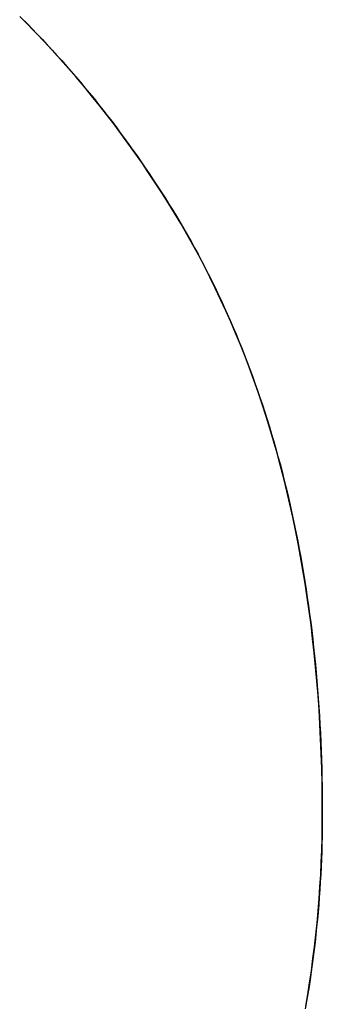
# Model space of a CAD drawing. Extents: x -4.2 to 4.1, y -6.8 to 5.8.
# Tile 120 of 214: x -0.93896 to -0.92903, y -4.09449 to -4.06217. Entities that reach past the tile are written whole.
import ezdxf

# ---------------------------------------------------------------- set-up
doc = ezdxf.new("R2010")
doc.units = 0
doc.layers.get('0').update_dxf_attribs({"linetype": 'CONTINUOUS'})

# ---------------------------------------------------------------- blocks, each defined once
blk = doc.blocks.new('*U1')
blk.add_line((-0.929028, -4.088228, 4.435), (-0.929028, -4.088228, 4.4349))
blk.add_line((-0.929028, -4.088228, 4.435), (-0.929028, -4.088228, 4.4349))
for points in [[(-0.938863, -4.06215, 4.435), (-0.938698, -4.06232, 4.435), (-0.938535, -4.06249, 4.435), (-0.938372, -4.06265, 4.435), (-0.938211, -4.06282, 4.435), (-0.938051, -4.06299, 4.435), (-0.937893, -4.06317, 4.435), (-0.937735, -4.06334, 4.435), (-0.937579, -4.06351, 4.435), (-0.937424, -4.06369, 4.435), (-0.93727, -4.06387, 4.435), (-0.937117, -4.06404, 4.435), (-0.936966, -4.06422, 4.435), (-0.936815, -4.0644, 4.435), (-0.936666, -4.06458, 4.435), (-0.936518, -4.06476, 4.435), (-0.936372, -4.06495, 4.435), (-0.936226, -4.06513, 4.435), (-0.936082, -4.06531, 4.435), (-0.935939, -4.0655, 4.435), (-0.935797, -4.06569, 4.435), (-0.935656, -4.06588, 4.435), (-0.935517, -4.06607, 4.435), (-0.935378, -4.06626, 4.435), (-0.935241, -4.06645, 4.435), (-0.935105, -4.06664, 4.435), (-0.93497, -4.06683, 4.435), (-0.934837, -4.06703, 4.435), (-0.934705, -4.06722, 4.435), (-0.934573, -4.06742, 4.435), (-0.934444, -4.06762, 4.435), (-0.934315, -4.06782, 4.435), (-0.934187, -4.06802, 4.435), (-0.934061, -4.06822, 4.435), (-0.933936, -4.06842, 4.435), (-0.933812, -4.06862, 4.435), (-0.933691, -4.06883, 4.435), (-0.93357, -4.06903, 4.435), (-0.933451, -4.06924, 4.435), (-0.933334, -4.06945, 4.435), (-0.933219, -4.06966, 4.435), (-0.933105, -4.06987, 4.435), (-0.932992, -4.07008, 4.435), (-0.932881, -4.07029, 4.435), (-0.932772, -4.07051, 4.435), (-0.932664, -4.07072, 4.435), (-0.932558, -4.07094, 4.435), (-0.932453, -4.07116, 4.435), (-0.93235, -4.07138, 4.435), (-0.932249, -4.0716, 4.435), (-0.932149, -4.07182, 4.435), (-0.932051, -4.07204, 4.435), (-0.931954, -4.07227, 4.435), (-0.931859, -4.07249, 4.435), (-0.931765, -4.07272, 4.435), (-0.931673, -4.07295, 4.435), (-0.931583, -4.07318, 4.435), (-0.931494, -4.07341, 4.435), (-0.931407, -4.07364, 4.435), (-0.931321, -4.07387, 4.435), (-0.931237, -4.0741, 4.435), (-0.931154, -4.07434, 4.435), (-0.931073, -4.07457, 4.435), (-0.930994, -4.07481, 4.435), (-0.930916, -4.07505, 4.435), (-0.93084, -4.07529, 4.435), (-0.930765, -4.07553, 4.435), (-0.930692, -4.07577, 4.435), (-0.93062, -4.07602, 4.435), (-0.93055, -4.07626, 4.435), (-0.930482, -4.07651, 4.435), (-0.930415, -4.07675, 4.435), (-0.93035, -4.077, 4.435), (-0.930286, -4.07725, 4.435), (-0.930224, -4.0775, 4.435), (-0.930163, -4.07775, 4.435), (-0.930104, -4.07801, 4.435), (-0.930047, -4.07826, 4.435), (-0.929991, -4.07852, 4.435), (-0.929937, -4.07877, 4.435), (-0.929884, -4.07903, 4.435), (-0.929833, -4.07929, 4.435), (-0.929783, -4.07955, 4.435), (-0.929735, -4.07981, 4.435), (-0.929689, -4.08008, 4.435), (-0.929644, -4.08034, 4.435), (-0.929601, -4.08061, 4.435), (-0.929559, -4.08087, 4.435), (-0.929519, -4.08114, 4.435), (-0.929481, -4.08141, 4.435), (-0.929444, -4.08168, 4.435), (-0.929408, -4.08195, 4.435), (-0.929374, -4.08222, 4.435), (-0.929342, -4.0825, 4.435), (-0.929312, -4.08277, 4.435), (-0.929282, -4.08305, 4.435), (-0.929255, -4.08333, 4.435), (-0.929229, -4.0836, 4.435), (-0.929205, -4.08388, 4.435), (-0.929182, -4.08417, 4.435), (-0.929161, -4.08445, 4.435), (-0.929141, -4.08473, 4.435), (-0.929123, -4.08502, 4.435), (-0.929106, -4.0853, 4.435), (-0.929091, -4.08559, 4.435), (-0.929078, -4.08588, 4.435), (-0.929066, -4.08617, 4.435), (-0.929056, -4.08646, 4.435), (-0.929047, -4.08675, 4.435), (-0.92904, -4.08704, 4.435), (-0.929035, -4.08734, 4.435), (-0.929031, -4.08763, 4.435), (-0.929028, -4.08793, 4.435), (-0.929028, -4.08823, 4.435)], [(-0.938863, -4.06215, 4.435), (-0.938698, -4.06232, 4.435), (-0.938535, -4.06249, 4.435), (-0.938372, -4.06265, 4.435), (-0.938211, -4.06282, 4.435), (-0.938051, -4.06299, 4.435), (-0.937893, -4.06317, 4.435), (-0.937735, -4.06334, 4.435), (-0.937579, -4.06351, 4.435), (-0.937424, -4.06369, 4.435), (-0.93727, -4.06387, 4.435), (-0.937117, -4.06404, 4.435), (-0.936966, -4.06422, 4.435), (-0.936815, -4.0644, 4.435), (-0.936666, -4.06458, 4.435), (-0.936518, -4.06476, 4.435), (-0.936372, -4.06495, 4.435), (-0.936226, -4.06513, 4.435), (-0.936082, -4.06531, 4.435), (-0.935939, -4.0655, 4.435), (-0.935797, -4.06569, 4.435), (-0.935656, -4.06588, 4.435), (-0.935517, -4.06607, 4.435), (-0.935378, -4.06626, 4.435), (-0.935241, -4.06645, 4.435), (-0.935105, -4.06664, 4.435), (-0.93497, -4.06683, 4.435), (-0.934837, -4.06703, 4.435), (-0.934705, -4.06722, 4.435), (-0.934573, -4.06742, 4.435), (-0.934444, -4.06762, 4.435), (-0.934315, -4.06782, 4.435), (-0.934187, -4.06802, 4.435), (-0.934061, -4.06822, 4.435), (-0.933936, -4.06842, 4.435), (-0.933812, -4.06862, 4.435), (-0.933691, -4.06883, 4.435), (-0.93357, -4.06903, 4.435), (-0.933451, -4.06924, 4.435), (-0.933334, -4.06945, 4.435), (-0.933219, -4.06966, 4.435), (-0.933105, -4.06987, 4.435), (-0.932992, -4.07008, 4.435), (-0.932881, -4.07029, 4.435), (-0.932772, -4.07051, 4.435), (-0.932664, -4.07072, 4.435), (-0.932558, -4.07094, 4.435), (-0.932453, -4.07116, 4.435), (-0.93235, -4.07138, 4.435), (-0.932249, -4.0716, 4.435), (-0.932149, -4.07182, 4.435), (-0.932051, -4.07204, 4.435), (-0.931954, -4.07227, 4.435), (-0.931859, -4.07249, 4.435), (-0.931765, -4.07272, 4.435), (-0.931673, -4.07295, 4.435), (-0.931583, -4.07318, 4.435), (-0.931494, -4.07341, 4.435), (-0.931407, -4.07364, 4.435), (-0.931321, -4.07387, 4.435), (-0.931237, -4.0741, 4.435), (-0.931154, -4.07434, 4.435), (-0.931073, -4.07457, 4.435), (-0.930994, -4.07481, 4.435), (-0.930916, -4.07505, 4.435), (-0.93084, -4.07529, 4.435), (-0.930765, -4.07553, 4.435), (-0.930692, -4.07577, 4.435), (-0.93062, -4.07602, 4.435), (-0.93055, -4.07626, 4.435), (-0.930482, -4.07651, 4.435), (-0.930415, -4.07675, 4.435), (-0.93035, -4.077, 4.435), (-0.930286, -4.07725, 4.435), (-0.930224, -4.0775, 4.435), (-0.930163, -4.07775, 4.435), (-0.930104, -4.07801, 4.435), (-0.930047, -4.07826, 4.435), (-0.929991, -4.07852, 4.435), (-0.929937, -4.07877, 4.435), (-0.929884, -4.07903, 4.435), (-0.929833, -4.07929, 4.435), (-0.929783, -4.07955, 4.435), (-0.929735, -4.07981, 4.435), (-0.929689, -4.08008, 4.435), (-0.929644, -4.08034, 4.435), (-0.929601, -4.08061, 4.435), (-0.929559, -4.08087, 4.435), (-0.929519, -4.08114, 4.435), (-0.929481, -4.08141, 4.435), (-0.929444, -4.08168, 4.435), (-0.929408, -4.08195, 4.435), (-0.929374, -4.08222, 4.435), (-0.929342, -4.0825, 4.435), (-0.929312, -4.08277, 4.435), (-0.929282, -4.08305, 4.435), (-0.929255, -4.08333, 4.435), (-0.929229, -4.0836, 4.435), (-0.929205, -4.08388, 4.435), (-0.929182, -4.08417, 4.435), (-0.929161, -4.08445, 4.435), (-0.929141, -4.08473, 4.435), (-0.929123, -4.08502, 4.435), (-0.929106, -4.0853, 4.435), (-0.929091, -4.08559, 4.435), (-0.929078, -4.08588, 4.435), (-0.929066, -4.08617, 4.435), (-0.929056, -4.08646, 4.435), (-0.929047, -4.08675, 4.435), (-0.92904, -4.08704, 4.435), (-0.929035, -4.08734, 4.435), (-0.929031, -4.08763, 4.435), (-0.929028, -4.08793, 4.435), (-0.929028, -4.08823, 4.435)], [(-0.929028, -4.08823, 4.4349), (-0.92903, -4.08773, 4.4349), (-0.929036, -4.08724, 4.4349), (-0.929047, -4.08675, 4.4349), (-0.929063, -4.08626, 4.4349), (-0.929082, -4.08578, 4.4349), (-0.929107, -4.0853, 4.4349), (-0.929135, -4.08482, 4.4349), (-0.929168, -4.08435, 4.4349), (-0.929205, -4.08388, 4.4349), (-0.929247, -4.08341, 4.4349), (-0.929293, -4.08295, 4.4349), (-0.929344, -4.08249, 4.4349), (-0.929398, -4.08203, 4.4349), (-0.929458, -4.08158, 4.4349), (-0.929521, -4.08113, 4.4349), (-0.929589, -4.08068, 4.4349), (-0.929662, -4.08024, 4.4349), (-0.929738, -4.0798, 4.4349), (-0.92982, -4.07936, 4.4349), (-0.929905, -4.07893, 4.4349), (-0.929995, -4.0785, 4.4349), (-0.930089, -4.07807, 4.4349), (-0.930188, -4.07765, 4.4349), (-0.930291, -4.07723, 4.4349), (-0.930399, -4.07682, 4.4349), (-0.930511, -4.0764, 4.4349), (-0.930627, -4.07599, 4.4349), (-0.930748, -4.07559, 4.4349), (-0.930873, -4.07519, 4.4349), (-0.931002, -4.07479, 4.4349), (-0.931136, -4.07439, 4.4349), (-0.931274, -4.074, 4.4349), (-0.931417, -4.07361, 4.4349), (-0.931564, -4.07322, 4.4349), (-0.931715, -4.07284, 4.4349), (-0.931871, -4.07246, 4.4349), (-0.932031, -4.07209, 4.4349), (-0.932195, -4.07172, 4.4349), (-0.932364, -4.07135, 4.4349), (-0.932538, -4.07098, 4.4349), (-0.932715, -4.07062, 4.4349), (-0.932897, -4.07026, 4.4349), (-0.933084, -4.06991, 4.4349), (-0.933275, -4.06956, 4.4349), (-0.93347, -4.06921, 4.4349), (-0.93367, -4.06886, 4.4349), (-0.933874, -4.06852, 4.4349), (-0.934082, -4.06818, 4.4349), (-0.934294, -4.06785, 4.4349), (-0.934509, -4.06752, 4.4349), (-0.934728, -4.06719, 4.4349), (-0.93495, -4.06686, 4.4349), (-0.935176, -4.06654, 4.4349), (-0.935404, -4.06622, 4.4349), (-0.935636, -4.0659, 4.4349), (-0.935872, -4.06559, 4.4349), (-0.93611, -4.06528, 4.4349), (-0.936353, -4.06497, 4.4349), (-0.936598, -4.06467, 4.4349), (-0.936847, -4.06436, 4.4349), (-0.937099, -4.06406, 4.4349), (-0.937354, -4.06377, 4.4349), (-0.937613, -4.06348, 4.4349), (-0.937875, -4.06319, 4.4349), (-0.938141, -4.0629, 4.4349), (-0.93841, -4.06262, 4.4349), (-0.938682, -4.06233, 4.4349), (-0.938957, -4.06206, 4.4349)], [(-0.929028, -4.08823, 4.4349), (-0.92903, -4.08773, 4.4349), (-0.929036, -4.08724, 4.4349), (-0.929047, -4.08675, 4.4349), (-0.929063, -4.08626, 4.4349), (-0.929082, -4.08578, 4.4349), (-0.929107, -4.0853, 4.4349), (-0.929135, -4.08482, 4.4349), (-0.929168, -4.08435, 4.4349), (-0.929205, -4.08388, 4.4349), (-0.929247, -4.08341, 4.4349), (-0.929293, -4.08295, 4.4349), (-0.929344, -4.08249, 4.4349), (-0.929398, -4.08203, 4.4349), (-0.929458, -4.08158, 4.4349), (-0.929521, -4.08113, 4.4349), (-0.929589, -4.08068, 4.4349), (-0.929662, -4.08024, 4.4349), (-0.929738, -4.0798, 4.4349), (-0.92982, -4.07936, 4.4349), (-0.929905, -4.07893, 4.4349), (-0.929995, -4.0785, 4.4349), (-0.930089, -4.07807, 4.4349), (-0.930188, -4.07765, 4.4349), (-0.930291, -4.07723, 4.4349), (-0.930399, -4.07682, 4.4349), (-0.930511, -4.0764, 4.4349), (-0.930627, -4.07599, 4.4349), (-0.930748, -4.07559, 4.4349), (-0.930873, -4.07519, 4.4349), (-0.931002, -4.07479, 4.4349), (-0.931136, -4.07439, 4.4349), (-0.931274, -4.074, 4.4349), (-0.931417, -4.07361, 4.4349), (-0.931564, -4.07322, 4.4349), (-0.931715, -4.07284, 4.4349), (-0.931871, -4.07246, 4.4349), (-0.932031, -4.07209, 4.4349), (-0.932195, -4.07172, 4.4349), (-0.932364, -4.07135, 4.4349), (-0.932538, -4.07098, 4.4349), (-0.932715, -4.07062, 4.4349), (-0.932897, -4.07026, 4.4349), (-0.933084, -4.06991, 4.4349), (-0.933275, -4.06956, 4.4349), (-0.93347, -4.06921, 4.4349), (-0.93367, -4.06886, 4.4349), (-0.933874, -4.06852, 4.4349), (-0.934082, -4.06818, 4.4349), (-0.934294, -4.06785, 4.4349), (-0.934509, -4.06752, 4.4349), (-0.934728, -4.06719, 4.4349), (-0.93495, -4.06686, 4.4349), (-0.935176, -4.06654, 4.4349), (-0.935404, -4.06622, 4.4349), (-0.935636, -4.0659, 4.4349), (-0.935872, -4.06559, 4.4349), (-0.93611, -4.06528, 4.4349), (-0.936353, -4.06497, 4.4349), (-0.936598, -4.06467, 4.4349), (-0.936847, -4.06436, 4.4349), (-0.937099, -4.06406, 4.4349), (-0.937354, -4.06377, 4.4349), (-0.937613, -4.06348, 4.4349), (-0.937875, -4.06319, 4.4349), (-0.938141, -4.0629, 4.4349), (-0.93841, -4.06262, 4.4349), (-0.938682, -4.06233, 4.4349), (-0.938957, -4.06206, 4.4349)], [(-0.929028, -4.08823, 4.435), (-0.929028, -4.08848, 4.435), (-0.929031, -4.08873, 4.435), (-0.929035, -4.08898, 4.435), (-0.929041, -4.08923, 4.435), (-0.929048, -4.08948, 4.435), (-0.929057, -4.08973, 4.435), (-0.929068, -4.08998, 4.435), (-0.92908, -4.09023, 4.435), (-0.929094, -4.09047, 4.435), (-0.92911, -4.09072, 4.435), (-0.929127, -4.09097, 4.435), (-0.929146, -4.09122, 4.435), (-0.929167, -4.09146, 4.435), (-0.929189, -4.09171, 4.435), (-0.929213, -4.09195, 4.435), (-0.929239, -4.0922, 4.435), (-0.929266, -4.09245, 4.435), (-0.929295, -4.09269, 4.435), (-0.929325, -4.09293, 4.435), (-0.929357, -4.09318, 4.435), (-0.929391, -4.09342, 4.435), (-0.929427, -4.09367, 4.435), (-0.929464, -4.09391, 4.435), (-0.929502, -4.09415, 4.435), (-0.929543, -4.09439, 4.435), (-0.929585, -4.09464, 4.435)], [(-0.929028, -4.08823, 4.435), (-0.929028, -4.08848, 4.435), (-0.929031, -4.08873, 4.435), (-0.929035, -4.08898, 4.435), (-0.929041, -4.08923, 4.435), (-0.929048, -4.08948, 4.435), (-0.929057, -4.08973, 4.435), (-0.929068, -4.08998, 4.435), (-0.92908, -4.09023, 4.435), (-0.929094, -4.09047, 4.435), (-0.92911, -4.09072, 4.435), (-0.929127, -4.09097, 4.435), (-0.929146, -4.09122, 4.435), (-0.929167, -4.09146, 4.435), (-0.929189, -4.09171, 4.435), (-0.929213, -4.09195, 4.435), (-0.929239, -4.0922, 4.435), (-0.929266, -4.09245, 4.435), (-0.929295, -4.09269, 4.435), (-0.929325, -4.09293, 4.435), (-0.929357, -4.09318, 4.435), (-0.929391, -4.09342, 4.435), (-0.929427, -4.09367, 4.435), (-0.929464, -4.09391, 4.435), (-0.929502, -4.09415, 4.435), (-0.929543, -4.09439, 4.435), (-0.929585, -4.09464, 4.435)], [(-0.92957, -4.09455, 4.4349), (-0.929505, -4.09417, 4.4349), (-0.929443, -4.09378, 4.4349), (-0.929386, -4.09339, 4.4349), (-0.929333, -4.09299, 4.4349), (-0.929284, -4.0926, 4.4349), (-0.92924, -4.09221, 4.4349), (-0.929199, -4.09182, 4.4349), (-0.929163, -4.09142, 4.4349), (-0.929132, -4.09102, 4.4349), (-0.929104, -4.09063, 4.4349), (-0.929081, -4.09023, 4.4349), (-0.929062, -4.08983, 4.4349), (-0.929047, -4.08943, 4.4349), (-0.929036, -4.08903, 4.4349), (-0.92903, -4.08863, 4.4349), (-0.929028, -4.08823, 4.4349)], [(-0.92957, -4.09455, 4.4349), (-0.929505, -4.09417, 4.4349), (-0.929443, -4.09378, 4.4349), (-0.929386, -4.09339, 4.4349), (-0.929333, -4.09299, 4.4349), (-0.929284, -4.0926, 4.4349), (-0.92924, -4.09221, 4.4349), (-0.929199, -4.09182, 4.4349), (-0.929163, -4.09142, 4.4349), (-0.929132, -4.09102, 4.4349), (-0.929104, -4.09063, 4.4349), (-0.929081, -4.09023, 4.4349), (-0.929062, -4.08983, 4.4349), (-0.929047, -4.08943, 4.4349), (-0.929036, -4.08903, 4.4349), (-0.92903, -4.08863, 4.4349), (-0.929028, -4.08823, 4.4349)]]:
    blk.add_polyline3d(points)

msp = doc.modelspace()

# ---------------------------------------------------------------- block references
msp.add_blockref('*U1', (0, 0))

doc.saveas('drawing.dxf')
